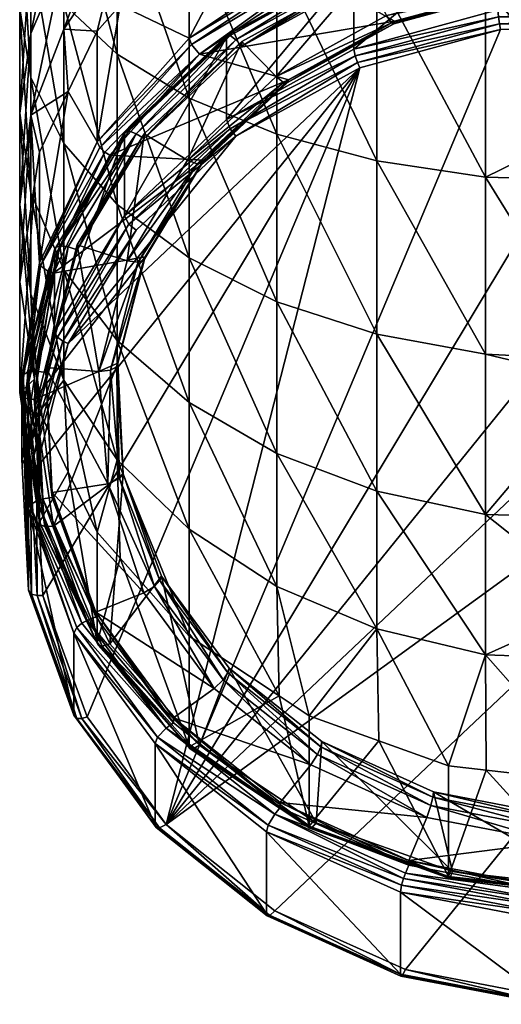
# Model space of a CAD drawing. Extents: x -0.025 to 0.025, y -0.143 to 0.025.
# Tile 1 of 256: x -0.012 to -0.002, y -0.143 to -0.123. Entities that reach past the tile are written whole.
import ezdxf

# ---------------------------------------------------------------- set-up
doc = ezdxf.new("R2010")
doc.units = 0
doc.layers.add('mesh', color=7, linetype='CONTINUOUS')

msp = doc.modelspace()

# ---------------------------------------------------------------- meshes
at = {"layer": 'mesh'}
mesh = msp.add_polyface(dxfattribs=at)
corners = [(-0.008485, -0.119946, 0.122839), (-0.009917, -0.122544, 0.122302), (-0.008485, -0.120928, 0.121369), (-0.009978, -0.121389, 0.123946), (-0.010392, -0.12308, 0.122612), (-0.011087, -0.123035, 0.125209), (-0.010992, -0.124334, 0.123335), (-0.011769, -0.12482, 0.126579), (-0.009978, -0.123558, 0.139438), (-0.009978, -0.120194, 0.141096), (-0.008485, -0.124467, 0.141013), (-0.011087, -0.1194, 0.139179), (-0.011087, -0.12252, 0.137641), (-0.011769, -0.121395, 0.135692), (-0.011769, -0.118539, 0.1371), (-0.011087, -0.119821, 0.128422), (-0.011769, -0.123125, 0.128513), (-0.011087, -0.121533, 0.126921), (-0.011769, -0.121191, 0.130208), (-0.012, -0.12478, 0.130168), (-0.012, -0.122617, 0.132065), (-0.011769, -0.124042, 0.133922), (-0.011769, -0.126436, 0.131823), (-0.009978, -0.120066, 0.125454), (-0.008485, -0.12089, 0.142776), (-0.011769, -0.119054, 0.131637), (-0.012, -0.120224, 0.133664), (-0.011087, -0.125412, 0.135708), (-0.009978, -0.126675, 0.137354), (-0.007713, -0.123209, 0.116004), (-0.007697, -0.123166, 0.116118), (-0.009809, -0.125162, 0.11727), (-0.007639, -0.123168, 0.116253), (-0.009735, -0.125149, 0.117396), (-0.010392, -0.125374, 0.118639), (-0.00844, -0.123353, 0.117259), (-0.008485, -0.123222, 0.117396), (-0.010337, -0.125494, 0.118495), (-0.008273, -0.123556, 0.117243)]
mesh.append_faces([[corners[k] for k in face] for face in [(0, 1, 2, 2), (3, 1, 0, 0), (3, 4, 1, 1), (5, 4, 3, 3), (5, 6, 4, 4), (7, 6, 5, 5), (8, 9, 10, 10), (8, 11, 9, 9), (12, 11, 8, 8), (13, 14, 12, 12), (15, 16, 17, 17), (18, 16, 15, 15), (18, 19, 16, 16), (20, 19, 18, 18), (21, 22, 20, 20), (23, 5, 3, 3), (17, 5, 23, 23), (17, 7, 5, 5), (16, 7, 17, 17), (9, 24, 10, 10), (25, 20, 18, 18), (26, 21, 20, 20), (13, 21, 26, 26), (13, 27, 21, 21), (12, 27, 13, 13), (8, 28, 12, 12), (29, 30, 31, 31), (30, 32, 33, 33), (34, 35, 36, 36), (37, 38, 35, 35), (1, 36, 2, 2), (1, 34, 36, 36), (4, 34, 1, 1), (6, 34, 4, 4)]])
mesh = msp.add_polyface(dxfattribs=at)
corners = [(-0.00486, -0.121894, 0.115822), (-0.007392, -0.123391, 0.116455), (-0.00486, -0.121994, 0.115648), (-0.007392, -0.123291, 0.116628), (-0.006667, -0.125213, 0.142305), (-0.008485, -0.12089, 0.142776), (-0.006667, -0.121461, 0.144155), (-0.008485, -0.124467, 0.141013), (-0.004592, -0.125767, 0.143265), (-0.004592, -0.121886, 0.145179), (-0.004226, -0.122871, 0.116848), (-0.00645, -0.124144, 0.117396), (-0.004241, -0.122925, 0.116693), (-0.006527, -0.124142, 0.117217), (-0.004291, -0.122908, 0.116505), (-0.006685, -0.124021, 0.117049), (-0.004395, -0.122757, 0.11632), (-0.004945, -0.121837, 0.115558), (-0.007521, -0.123258, 0.116378), (-0.005071, -0.121752, 0.115162), (-0.007697, -0.123166, 0.116118), (-0.007713, -0.123209, 0.116004), (-0.005061, -0.121711, 0.115278), (-0.002084, -0.120936, 0.114691), (-0.007639, -0.123168, 0.116253), (-0.005023, -0.121724, 0.115419), (-0.002079, -0.120897, 0.114808), (-0.007713, -0.124909, 0.113059), (-0.005071, -0.123452, 0.112217), (-0.00585, -0.121945, 0.116313), (-0.008273, -0.123556, 0.117243), (-0.006, -0.12157, 0.116443), (-0.005968, -0.12171, 0.116311), (-0.003089, -0.120677, 0.115714), (-0.008485, -0.123222, 0.117396), (-0.00844, -0.123353, 0.117259), (-0.00591, -0.121842, 0.116283), (-0.003059, -0.120819, 0.115692), (-0.003028, -0.120933, 0.115729), (-0.003106, -0.120532, 0.115843), (-0.004553, -0.118758, 0.120116), (-0.00662, -0.119689, 0.120653), (-0.008485, -0.120928, 0.121369)]
mesh.append_faces([[corners[k] for k in face] for face in [(0, 1, 2, 2), (3, 1, 0, 0), (4, 5, 6, 6), (4, 7, 5, 5), (8, 6, 9, 9), (10, 11, 12, 12), (12, 13, 14, 14), (14, 15, 16, 16), (15, 0, 16, 16), (15, 3, 0, 0), (1, 17, 2, 2), (1, 18, 17, 17), (19, 20, 21, 21), (19, 22, 20, 20), (23, 22, 19, 19), (22, 24, 20, 20), (22, 25, 24, 24), (26, 25, 22, 22), (25, 18, 24, 24), (25, 17, 18, 18), (27, 19, 21, 21), (28, 23, 19, 19), (10, 29, 30, 30), (31, 32, 33, 33), (34, 32, 31, 31), (34, 35, 32, 32), (32, 36, 37, 37), (35, 36, 32, 32), (35, 30, 36, 36), (36, 29, 38, 38), (30, 29, 36, 36), (39, 40, 31, 31), (41, 34, 31, 31), (42, 34, 41, 41)]])
mesh = msp.add_polyface(dxfattribs=at)
corners = [(-0.002341, -0.126109, 0.143857), (-0.004592, -0.125767, 0.143265), (-0.004592, -0.121886, 0.145179), (0, -0.124959, 0.144751), (0, -0.126167, 0.143968), (-0.002341, -0.122147, 0.14581), (0, -0.122178, 0.145884), (-0.002341, -0.129781, 0.141402), (-0.004592, -0.129366, 0.140861), (0, -0.129897, 0.141547), (0.000872, -0.122093, 0.116398), (-0.001742, -0.122243, 0.116299), (0.000875, -0.122144, 0.116242), (-0.001736, -0.122192, 0.116455), (-0.004241, -0.122925, 0.116693), (-0.004226, -0.122871, 0.116848), (-0.001763, -0.122218, 0.116106), (0.000885, -0.122118, 0.116048), (-0.004291, -0.122908, 0.116505), (-0.004395, -0.122757, 0.11632), (-0.001806, -0.12205, 0.115912), (-0.002084, -0.122636, 0.111746), (-0.002084, -0.120936, 0.114691), (-0.005071, -0.123452, 0.112217), (0.001046, -0.122518, 0.111678), (0.001046, -0.120818, 0.114623), (-0.002032, -0.123042, 0.111634), (-0.004996, -0.123729, 0.112061), (-0.004945, -0.123837, 0.112094), (-0.002053, -0.122926, 0.111597), (0.00102, -0.122926, 0.111568), (0.00103, -0.122809, 0.11153), (-0.005045, -0.123594, 0.112086), (-0.002073, -0.122782, 0.111618), (0.00104, -0.122664, 0.11155), (-0.008963, -0.139533, 0.121156), (0.004002, -0.123499, 0.111898), (-0.00585, -0.121945, 0.116313)]
mesh.append_faces([[corners[k] for k in face] for face in [(0, 1, 2, 2), (0, 3, 4, 4), (0, 5, 3, 3), (2, 5, 0, 0), (5, 6, 3, 3), (1, 7, 8, 8), (0, 7, 1, 1), (0, 9, 7, 7), (4, 9, 0, 0), (10, 11, 12, 12), (13, 11, 10, 10), (13, 14, 11, 11), (15, 14, 13, 13), (12, 16, 17, 17), (11, 16, 12, 12), (11, 18, 16, 16), (14, 18, 11, 11), (16, 19, 20, 20), (18, 19, 16, 16), (21, 22, 23, 23), (24, 25, 21, 21), (26, 27, 28, 28), (26, 29, 27, 27), (30, 29, 26, 26), (30, 31, 29, 29), (29, 32, 27, 27), (29, 33, 32, 32), (31, 33, 29, 29), (31, 34, 33, 33), (33, 21, 23, 23), (34, 21, 33, 33), (34, 24, 21, 21), (35, 36, 30, 30), (13, 37, 15, 15)]])
mesh = msp.add_polyface(dxfattribs=at)
corners = [(-0.007392, -0.123291, 0.116628), (-0.00942, -0.125308, 0.117562), (-0.007392, -0.123391, 0.116455), (-0.00942, -0.125208, 0.117735), (-0.006667, -0.128691, 0.139981), (-0.006667, -0.131836, 0.137223), (-0.008485, -0.127782, 0.138797), (-0.004592, -0.125767, 0.143265), (-0.006667, -0.125213, 0.142305), (-0.006667, -0.121461, 0.144155), (-0.008485, -0.124467, 0.141013), (-0.004592, -0.129366, 0.140861), (-0.006428, -0.124086, 0.117549), (-0.00645, -0.124144, 0.117396), (-0.004226, -0.122871, 0.116848), (-0.008219, -0.125817, 0.118362), (-0.008192, -0.125753, 0.118511), (-0.009429, -0.127829, 0.119524), (-0.006527, -0.124142, 0.117217), (-0.004241, -0.122925, 0.116693), (-0.008318, -0.125834, 0.118194), (-0.006685, -0.124021, 0.117049), (-0.004291, -0.122908, 0.116505), (-0.008519, -0.125754, 0.11805), (-0.007521, -0.123258, 0.116378), (-0.009584, -0.125208, 0.117504), (-0.007639, -0.123168, 0.116253), (-0.005071, -0.123452, 0.112217), (-0.005071, -0.121752, 0.115162), (-0.007713, -0.124909, 0.113059), (-0.004945, -0.123837, 0.112094), (-0.004996, -0.123729, 0.112061), (-0.007521, -0.125258, 0.112914), (-0.007639, -0.125104, 0.112898), (-0.005045, -0.123594, 0.112086), (-0.002073, -0.122782, 0.111618), (-0.010994, -0.129555, 0.115395), (-0.008963, -0.139533, 0.121156), (-0.002032, -0.123042, 0.111634), (-0.010132, -0.125654, 0.118454), (-0.008273, -0.123556, 0.117243)]
mesh.append_faces([[corners[k] for k in face] for face in [(0, 1, 2, 2), (3, 1, 0, 0), (4, 5, 6, 6), (7, 8, 9, 9), (10, 4, 6, 6), (8, 4, 10, 10), (8, 11, 4, 4), (7, 11, 8, 8), (12, 13, 14, 14), (12, 15, 13, 13), (16, 15, 12, 12), (16, 17, 15, 15), (13, 18, 19, 19), (13, 20, 18, 18), (15, 20, 13, 13), (18, 21, 22, 22), (18, 23, 21, 21), (20, 23, 18, 18), (23, 0, 21, 21), (23, 3, 0, 0), (1, 24, 2, 2), (1, 25, 24, 24), (26, 24, 25, 25), (27, 28, 29, 29), (30, 31, 32, 32), (31, 33, 32, 32), (31, 34, 33, 33), (34, 29, 33, 33), (34, 27, 29, 29), (35, 27, 34, 34), (32, 36, 30, 30), (37, 38, 30, 30), (12, 39, 16, 16), (14, 40, 12, 12)]])
mesh = msp.add_polyface(dxfattribs=at)
corners = [(0.002341, -0.126109, 0.143857), (0, -0.126167, 0.143968), (0, -0.124959, 0.144751), (0, -0.122178, 0.145884), (0.002341, -0.122147, 0.14581), (0, -0.130335, 0.141263), (0, -0.129897, 0.141547), (0.002341, -0.129781, 0.141402), (0.004592, -0.125767, 0.143265), (0.006667, -0.125213, 0.142305), (0.004592, -0.121886, 0.145179), (0.004592, -0.129366, 0.140861), (0.006667, -0.128691, 0.139981), (0.006667, -0.131836, 0.137223), (0.004592, -0.13262, 0.138007), (0.005736, -0.123626, 0.117283), (0.005755, -0.123683, 0.11713), (0.00766, -0.125154, 0.118165), (0.003432, -0.122635, 0.116525), (0.00342, -0.122582, 0.116681), (0.005824, -0.123675, 0.116947), (0.007686, -0.125215, 0.118015), (0.003473, -0.122615, 0.116335), (0.005965, -0.123542, 0.116773), (0.003557, -0.122457, 0.116146), (0.006596, -0.122762, 0.116323), (0.006883, -0.124357, 0.11274), (0.006883, -0.122657, 0.115685), (0.004104, -0.123105, 0.112017), (0.004002, -0.123499, 0.111898), (0.00103, -0.122809, 0.11153), (0.00102, -0.122926, 0.111568), (0.004043, -0.123388, 0.111864), (0.006711, -0.12472, 0.112603), (0.006817, -0.124558, 0.112583), (0.004083, -0.123248, 0.111887), (-0.008963, -0.139533, 0.121156), (0.008963, -0.126507, 0.113635), (0.00585, -0.121945, 0.116313)]
mesh.append_faces([[corners[k] for k in face] for face in [(0, 1, 2, 2), (3, 0, 2, 2), (3, 4, 0, 0), (5, 6, 7, 7), (1, 7, 6, 6), (8, 0, 4, 4), (9, 8, 10, 10), (0, 7, 1, 1), (0, 11, 7, 7), (8, 11, 0, 0), (8, 12, 11, 11), (9, 12, 8, 8), (13, 11, 12, 12), (14, 7, 11, 11), (15, 16, 17, 17), (15, 18, 16, 16), (19, 18, 15, 15), (16, 20, 21, 21), (16, 22, 20, 20), (18, 22, 16, 16), (20, 22, 23, 23), (22, 24, 23, 23), (24, 25, 23, 23), (26, 27, 28, 28), (29, 30, 31, 31), (29, 32, 30, 30), (33, 32, 29, 29), (33, 34, 32, 32), (34, 35, 32, 32), (34, 28, 35, 35), (34, 26, 28, 28), (36, 33, 29, 29), (36, 37, 33, 33), (17, 38, 15, 15)]])
mesh = msp.add_polyface(dxfattribs=at)
corners = [(-0.00942, -0.125208, 0.117735), (-0.010806, -0.127614, 0.118893), (-0.00942, -0.125308, 0.117562), (-0.011769, -0.12482, 0.126579), (-0.011591, -0.125587, 0.124059), (-0.010992, -0.124334, 0.123335), (-0.011693, -0.126258, 0.124446), (-0.012, -0.126678, 0.128004), (-0.012, -0.128277, 0.125612), (-0.012, -0.122617, 0.132065), (-0.011769, -0.126436, 0.131823), (-0.012, -0.12478, 0.130168), (-0.011769, -0.124042, 0.133922), (-0.011087, -0.128028, 0.133415), (-0.011087, -0.125412, 0.135708), (-0.011769, -0.123125, 0.128513), (-0.011769, -0.128535, 0.12943), (-0.011087, -0.12252, 0.137641), (-0.009978, -0.126675, 0.137354), (-0.009978, -0.123558, 0.139438), (-0.008485, -0.127782, 0.138797), (-0.008485, -0.124467, 0.141013), (-0.008219, -0.125817, 0.118362), (-0.009542, -0.12787, 0.11937), (-0.008318, -0.125834, 0.118194), (-0.009773, -0.12784, 0.119254), (-0.008519, -0.125754, 0.11805), (-0.009584, -0.125208, 0.117504), (-0.007713, -0.123209, 0.116004), (-0.009809, -0.125162, 0.11727), (-0.00983, -0.125209, 0.117158), (-0.007697, -0.123166, 0.116118), (-0.009735, -0.125149, 0.117396), (-0.007639, -0.123168, 0.116253), (-0.00983, -0.126909, 0.114214), (-0.007713, -0.124909, 0.113059), (-0.007521, -0.125258, 0.112914), (-0.007639, -0.125104, 0.112898), (-0.009735, -0.127085, 0.114042), (-0.006428, -0.124086, 0.117549), (-0.008273, -0.123556, 0.117243), (-0.010132, -0.125654, 0.118454), (-0.010392, -0.125374, 0.118639), (-0.010337, -0.125494, 0.118495), (-0.00844, -0.123353, 0.117259), (-0.011566, -0.127947, 0.119985), (-0.010237, -0.125589, 0.118446), (-0.011418, -0.128058, 0.119872), (-0.011591, -0.127881, 0.120086)]
mesh.append_faces([[corners[k] for k in face] for face in [(0, 1, 2, 2), (3, 4, 5, 5), (3, 6, 4, 4), (7, 8, 3, 3), (9, 10, 11, 11), (12, 13, 10, 10), (14, 13, 12, 12), (15, 7, 3, 3), (11, 7, 15, 15), (10, 16, 11, 11), (17, 18, 14, 14), (19, 20, 18, 18), (21, 20, 19, 19), (22, 23, 24, 24), (24, 25, 26, 26), (25, 0, 26, 26), (1, 27, 2, 2), (28, 29, 30, 30), (31, 32, 29, 29), (33, 27, 32, 32), (34, 28, 30, 30), (35, 28, 34, 34), (36, 37, 38, 38), (37, 35, 34, 34), (39, 40, 41, 41), (42, 43, 44, 44), (45, 43, 42, 42), (43, 46, 40, 40), (45, 46, 43, 43), (46, 41, 40, 40), (47, 41, 46, 46), (5, 48, 42, 42), (4, 48, 5, 5), (6, 48, 4, 4)]])
mesh = msp.add_polyface(dxfattribs=at)
corners = [(-0.008485, -0.13341, 0.13317), (-0.00662, -0.136865, 0.13057), (-0.008485, -0.135625, 0.129854), (-0.006667, -0.134594, 0.134078), (-0.006, -0.137277, 0.130808), (-0.004592, -0.135473, 0.134753), (-0.003106, -0.138315, 0.131407), (-0.002341, -0.136015, 0.135169), (-0.004553, -0.137796, 0.131108), (0, -0.130335, 0.141263), (0, -0.133166, 0.138549), (-0.002341, -0.133103, 0.13849), (-0.008485, -0.127782, 0.138797), (-0.006667, -0.131836, 0.137223), (-0.008485, -0.13078, 0.136168), (-0.006667, -0.128691, 0.139981), (-0.004592, -0.13262, 0.138007), (-0.004592, -0.129366, 0.140861), (-0.002341, -0.129781, 0.141402), (0, -0.129897, 0.141547), (0, -0.134961, 0.136828), (0, -0.136094, 0.135235), (-0.009063, -0.13438, 0.123492), (-0.007686, -0.136387, 0.124464), (-0.009094, -0.134473, 0.12336), (-0.00766, -0.136287, 0.124593), (-0.007779, -0.136531, 0.124369), (-0.009203, -0.134594, 0.123252), (-0.007967, -0.13671, 0.124375), (-0.009426, -0.134727, 0.12323), (-0.008963, -0.139533, 0.121156), (-0.004945, -0.123837, 0.112094), (-0.010604, -0.137302, 0.119868), (0.00102, -0.122926, 0.111568), (-0.002032, -0.123042, 0.111634), (-0.008273, -0.137885, 0.125516), (-0.010132, -0.135786, 0.124304), (-0.008485, -0.137919, 0.125882), (-0.009917, -0.13401, 0.128922)]
mesh.append_faces([[corners[k] for k in face] for face in [(0, 1, 2, 2), (3, 1, 0, 0), (3, 4, 1, 1), (5, 4, 3, 3), (6, 5, 7, 7), (8, 4, 5, 5), (9, 10, 11, 11), (12, 13, 14, 14), (15, 16, 13, 13), (17, 16, 15, 15), (17, 11, 16, 16), (18, 11, 17, 17), (18, 9, 11, 11), (19, 9, 18, 18), (20, 21, 7, 7), (14, 3, 0, 0), (13, 3, 14, 14), (13, 5, 3, 3), (16, 5, 13, 13), (16, 7, 5, 5), (11, 7, 16, 16), (11, 20, 7, 7), (10, 20, 11, 11), (22, 23, 24, 24), (25, 23, 22, 22), (24, 26, 27, 27), (23, 26, 24, 24), (27, 28, 29, 29), (26, 28, 27, 27), (30, 31, 32, 32), (33, 34, 30, 30), (22, 35, 25, 25), (22, 36, 35, 35), (2, 37, 38, 38)]])
mesh = msp.add_polyface(dxfattribs=at)
corners = [(-0.011456, -0.130052, 0.120532), (-0.011456, -0.130152, 0.120358), (-0.010806, -0.127514, 0.119066), (-0.012, -0.126678, 0.128004), (-0.011693, -0.130295, 0.126777), (-0.012, -0.128277, 0.125612), (-0.011087, -0.130321, 0.1308), (-0.011591, -0.130966, 0.127165), (-0.011769, -0.128535, 0.12943), (-0.009978, -0.126675, 0.137354), (-0.008485, -0.13078, 0.136168), (-0.009978, -0.129495, 0.134882), (-0.011769, -0.126436, 0.131823), (-0.009978, -0.131967, 0.132063), (-0.011087, -0.128028, 0.133415), (-0.009397, -0.127758, 0.119669), (-0.009996, -0.130044, 0.120802), (-0.009429, -0.127829, 0.119524), (-0.009962, -0.129965, 0.120943), (-0.010115, -0.130112, 0.120663), (-0.009542, -0.12787, 0.11937), (-0.01036, -0.130135, 0.12058), (-0.009773, -0.12784, 0.119254), (-0.011655, -0.130137, 0.12035), (-0.010994, -0.127555, 0.118859), (-0.011276, -0.127616, 0.118548), (-0.011929, -0.130206, 0.120183), (-0.011954, -0.130265, 0.120077), (-0.011252, -0.127563, 0.118657), (-0.011839, -0.130155, 0.120287), (-0.011168, -0.127532, 0.118772), (-0.009584, -0.127208, 0.11404), (-0.011108, -0.129506, 0.115396), (-0.010994, -0.129555, 0.115395), (-0.009735, -0.127085, 0.114042), (-0.011217, -0.129427, 0.115454), (-0.00983, -0.126909, 0.114214), (-0.011276, -0.129316, 0.115603), (-0.004945, -0.123837, 0.112094), (-0.011655, -0.132137, 0.116886), (-0.011301, -0.128098, 0.119865), (-0.0117, -0.13072, 0.121379), (-0.012, -0.13057, 0.121639), (-0.011566, -0.127947, 0.119985), (-0.011591, -0.127881, 0.120086), (-0.011975, -0.130631, 0.121534), (-0.011884, -0.130689, 0.121434), (-0.011418, -0.128058, 0.119872)]
mesh.append_faces([[corners[k] for k in face] for face in [(0, 1, 2, 2), (3, 4, 5, 5), (6, 7, 8, 8), (9, 10, 11, 11), (12, 6, 8, 8), (11, 13, 14, 14), (15, 16, 17, 17), (18, 16, 15, 15), (17, 19, 20, 20), (16, 19, 17, 17), (20, 21, 22, 22), (19, 21, 20, 20), (21, 2, 22, 22), (21, 0, 2, 2), (1, 23, 24, 24), (25, 26, 27, 27), (25, 28, 26, 26), (28, 29, 26, 26), (28, 30, 29, 29), (30, 23, 29, 29), (30, 24, 23, 23), (31, 32, 33, 33), (31, 34, 32, 32), (34, 35, 32, 32), (36, 37, 35, 35), (38, 33, 39, 39), (15, 40, 41, 41), (42, 43, 44, 44), (42, 45, 43, 43), (45, 46, 43, 43), (46, 47, 43, 43), (46, 40, 47, 47), (46, 41, 40, 40), (4, 42, 5, 5)]])
mesh = msp.add_polyface(dxfattribs=at)
corners = [(-0.010423, -0.135129, 0.123463), (-0.00881, -0.137422, 0.124556), (-0.010423, -0.135229, 0.12329), (-0.00881, -0.137322, 0.124729), (-0.009978, -0.131967, 0.132063), (-0.009917, -0.13401, 0.128922), (-0.010392, -0.133473, 0.128612), (-0.008485, -0.135625, 0.129854), (-0.008485, -0.13341, 0.13317), (-0.009978, -0.129495, 0.134882), (-0.008485, -0.13078, 0.136168), (-0.009063, -0.13438, 0.123492), (-0.009094, -0.134473, 0.12336), (-0.009854, -0.132258, 0.12219), (-0.009962, -0.129965, 0.120943), (-0.009996, -0.130044, 0.120802), (-0.009931, -0.13236, 0.122042), (-0.009203, -0.134594, 0.123252), (-0.010115, -0.130112, 0.120663), (-0.010176, -0.132471, 0.121935), (-0.009426, -0.134727, 0.12323), (-0.01036, -0.130135, 0.12058), (-0.011325, -0.13265, 0.122031), (-0.007967, -0.13671, 0.124375), (-0.010604, -0.135302, 0.123332), (-0.008963, -0.137533, 0.12462), (-0.010818, -0.135447, 0.123282), (-0.010713, -0.135359, 0.123335), (-0.004945, -0.123837, 0.112094), (-0.011522, -0.13478, 0.118411), (-0.010604, -0.137302, 0.119868), (-0.011655, -0.132137, 0.116886), (-0.010132, -0.135786, 0.124304), (-0.011301, -0.133343, 0.122893), (-0.009397, -0.127758, 0.119669), (-0.0117, -0.13072, 0.121379), (-0.008485, -0.137919, 0.125882), (-0.01037, -0.135816, 0.124528), (-0.010392, -0.135766, 0.124639), (-0.008467, -0.137964, 0.125768), (-0.010292, -0.135835, 0.124405), (-0.008273, -0.137885, 0.125516)]
mesh.append_faces([[corners[k] for k in face] for face in [(0, 1, 2, 2), (3, 1, 0, 0), (4, 5, 6, 6), (4, 7, 5, 5), (8, 7, 4, 4), (9, 8, 4, 4), (10, 8, 9, 9), (11, 12, 13, 13), (14, 13, 15, 15), (13, 16, 15, 15), (13, 12, 16, 16), (12, 17, 16, 16), (15, 16, 18, 18), (16, 19, 18, 18), (16, 17, 19, 19), (17, 20, 19, 19), (18, 19, 21, 21), (20, 22, 19, 19), (23, 0, 20, 20), (23, 3, 0, 0), (1, 24, 2, 2), (1, 25, 24, 24), (26, 27, 25, 25), (27, 24, 25, 25), (28, 29, 30, 30), (28, 31, 29, 29), (13, 32, 11, 11), (14, 33, 13, 13), (34, 35, 14, 14), (36, 37, 38, 38), (39, 40, 37, 37), (41, 32, 40, 40), (5, 38, 6, 6), (5, 36, 38, 38)]])
mesh = msp.add_polyface(dxfattribs=at)
corners = [(-0.010806, -0.127514, 0.119066), (-0.010806, -0.127614, 0.118893), (-0.00942, -0.125208, 0.117735), (-0.011456, -0.130152, 0.120358), (-0.011769, -0.12482, 0.126579), (-0.012, -0.128277, 0.125612), (-0.011693, -0.126258, 0.124446), (-0.011769, -0.128535, 0.12943), (-0.011693, -0.130295, 0.126777), (-0.012, -0.126678, 0.128004), (-0.011087, -0.125412, 0.135708), (-0.009978, -0.129495, 0.134882), (-0.011087, -0.128028, 0.133415), (-0.009978, -0.126675, 0.137354), (-0.008485, -0.127782, 0.138797), (-0.008485, -0.13078, 0.136168), (-0.012, -0.12478, 0.130168), (-0.011087, -0.130321, 0.1308), (-0.011769, -0.126436, 0.131823), (-0.009397, -0.127758, 0.119669), (-0.009429, -0.127829, 0.119524), (-0.008192, -0.125753, 0.118511), (-0.009542, -0.12787, 0.11937), (-0.008219, -0.125817, 0.118362), (-0.009773, -0.12784, 0.119254), (-0.008318, -0.125834, 0.118194), (-0.010994, -0.127555, 0.118859), (-0.009584, -0.125208, 0.117504), (-0.00983, -0.125209, 0.117158), (-0.011252, -0.127563, 0.118657), (-0.011276, -0.127616, 0.118548), (-0.009809, -0.125162, 0.11727), (-0.011168, -0.127532, 0.118772), (-0.009735, -0.125149, 0.117396), (-0.011276, -0.129316, 0.115603), (-0.00983, -0.126909, 0.114214), (-0.007521, -0.125258, 0.112914), (-0.009735, -0.127085, 0.114042), (-0.009584, -0.127208, 0.11404), (-0.011217, -0.129427, 0.115454), (-0.007639, -0.125104, 0.112898), (-0.010994, -0.129555, 0.115395), (-0.011301, -0.128098, 0.119865), (-0.010132, -0.125654, 0.118454), (-0.011591, -0.127881, 0.120086), (-0.011566, -0.127947, 0.119985), (-0.010392, -0.125374, 0.118639), (-0.011418, -0.128058, 0.119872), (-0.010237, -0.125589, 0.118446), (-0.012, -0.13057, 0.121639)]
mesh.append_faces([[corners[k] for k in face] for face in [(0, 1, 2, 2), (0, 3, 1, 1), (4, 5, 6, 6), (7, 8, 9, 9), (10, 11, 12, 12), (13, 11, 10, 10), (14, 15, 13, 13), (16, 7, 9, 9), (12, 17, 18, 18), (19, 20, 21, 21), (20, 22, 23, 23), (22, 24, 25, 25), (24, 0, 2, 2), (1, 26, 27, 27), (3, 26, 1, 1), (28, 29, 30, 30), (28, 31, 29, 29), (31, 32, 29, 29), (31, 33, 32, 32), (33, 27, 32, 32), (27, 26, 32, 32), (34, 28, 30, 30), (35, 28, 34, 34), (36, 37, 38, 38), (37, 35, 39, 39), (40, 35, 37, 37), (36, 38, 41, 41), (21, 42, 19, 19), (21, 43, 42, 42), (44, 45, 46, 46), (45, 47, 48, 48), (47, 42, 43, 43), (6, 49, 44, 44), (5, 49, 6, 6)]])
mesh = msp.add_polyface(dxfattribs=at)
corners = [(-0.003106, -0.138315, 0.131407), (-0.002341, -0.136015, 0.135169), (-0.002331, -0.138403, 0.131458), (-0.004553, -0.137796, 0.131108), (-0.004592, -0.135473, 0.134753), (0, -0.138669, 0.131612), (0, -0.136094, 0.135235), (-0.005736, -0.137814, 0.125475), (-0.003432, -0.138967, 0.125954), (-0.005755, -0.137919, 0.125349), (-0.00342, -0.138858, 0.126078), (-0.000875, -0.139458, 0.126237), (-0.000872, -0.139348, 0.12636), (0.001742, -0.139359, 0.12618), (-0.003473, -0.139141, 0.125877), (-0.000885, -0.139638, 0.126164), (0.001763, -0.139538, 0.126106), (-0.003557, -0.139384, 0.125919), (-0.005824, -0.138081, 0.125265), (-0.000906, -0.139893, 0.126213), (0.001806, -0.13979, 0.126154), (-0.003933, -0.140279, 0.126436), (-0.006596, -0.139078, 0.125743), (-0.001002, -0.140842, 0.126761), (-0.006711, -0.14132, 0.122188), (0.008963, -0.126507, 0.113635), (-0.008963, -0.139533, 0.121156), (0, -0.140853, 0.127229), (-0.003028, -0.140508, 0.12703), (-0.00585, -0.139495, 0.126445), (-0.003106, -0.140608, 0.127435), (-0.003099, -0.140648, 0.127317), (-0.005987, -0.139612, 0.126719), (-0.003076, -0.14063, 0.127174), (-0.005942, -0.139602, 0.12658), (-0.006, -0.13957, 0.126835), (0, -0.140963, 0.127639)]
mesh.append_faces([[corners[k] for k in face] for face in [(0, 1, 2, 2), (3, 4, 0, 0), (1, 5, 2, 2), (1, 6, 5, 5), (7, 8, 9, 9), (10, 8, 7, 7), (10, 11, 8, 8), (12, 11, 10, 10), (12, 13, 11, 11), (8, 14, 9, 9), (8, 15, 14, 14), (11, 15, 8, 8), (11, 16, 15, 15), (14, 17, 18, 18), (14, 19, 17, 17), (15, 19, 14, 14), (15, 20, 19, 19), (17, 21, 22, 22), (19, 21, 17, 17), (20, 23, 19, 19), (24, 25, 26, 26), (10, 27, 12, 12), (10, 28, 27, 27), (7, 28, 10, 10), (7, 29, 28, 28), (30, 31, 32, 32), (31, 33, 34, 34), (33, 29, 34, 34), (33, 28, 29, 29), (3, 30, 35, 35), (0, 30, 3, 3), (2, 30, 0, 0), (2, 36, 30, 30), (5, 36, 2, 2)]])
mesh = msp.add_polyface(dxfattribs=at)
corners = [(0.002341, -0.136015, 0.135169), (0, -0.136094, 0.135235), (0, -0.134961, 0.136828), (0.002331, -0.138403, 0.131458), (0.004592, -0.135473, 0.134753), (0.003106, -0.138315, 0.131407), (0.006, -0.137277, 0.130808), (0.004553, -0.137796, 0.131108), (0.006667, -0.134594, 0.134078), (0.00662, -0.136865, 0.13057), (0.008485, -0.135625, 0.129854), (0.008485, -0.13341, 0.13317), (0.006667, -0.131836, 0.137223), (0.008485, -0.13078, 0.136168), (0.004592, -0.13262, 0.138007), (0.002341, -0.133103, 0.13849), (0, -0.133166, 0.138549), (0.006667, -0.128691, 0.139981), (0.004592, -0.129366, 0.140861), (0.002341, -0.129781, 0.141402), (0, -0.130335, 0.141263), (0.006428, -0.137354, 0.125209), (0.008219, -0.135785, 0.124117), (0.00645, -0.137458, 0.125083), (0.008192, -0.135688, 0.124247), (0.009429, -0.133773, 0.122955), (0.008318, -0.135922, 0.124018), (0.009542, -0.133886, 0.122842), (0.008519, -0.136086, 0.124015), (0.006527, -0.137614, 0.124995), (0.009773, -0.134001, 0.122811), (0.004945, -0.142203, 0.122697), (0.007521, -0.140782, 0.121877), (0.008963, -0.126507, 0.113635), (-0.004002, -0.142542, 0.122893), (-0.00102, -0.143114, 0.123223), (-0.006711, -0.14132, 0.122188), (0.010132, -0.135786, 0.124304), (0.008273, -0.137885, 0.125516), (0.008485, -0.137919, 0.125882)]
mesh.append_faces([[corners[k] for k in face] for face in [(0, 1, 2, 2), (0, 3, 1, 1), (4, 5, 0, 0), (4, 6, 7, 7), (8, 6, 4, 4), (8, 9, 6, 6), (8, 10, 9, 9), (11, 10, 8, 8), (11, 12, 13, 13), (8, 12, 11, 11), (8, 14, 12, 12), (4, 14, 8, 8), (4, 15, 14, 14), (0, 15, 4, 4), (0, 16, 15, 15), (2, 16, 0, 0), (12, 17, 13, 13), (14, 18, 12, 12), (15, 19, 14, 14), (15, 20, 19, 19), (16, 20, 15, 15), (21, 22, 23, 23), (24, 22, 21, 21), (24, 25, 22, 22), (22, 26, 23, 23), (22, 27, 26, 26), (26, 28, 29, 29), (26, 30, 28, 28), (31, 32, 33, 33), (34, 35, 33, 33), (36, 34, 33, 33), (21, 37, 24, 24), (21, 38, 37, 37), (10, 39, 9, 9)]])
mesh = msp.add_polyface(dxfattribs=at)
corners = [(-0.011456, -0.130052, 0.120532), (-0.011325, -0.13275, 0.121858), (-0.011456, -0.130152, 0.120358), (-0.011325, -0.13265, 0.122031), (-0.011769, -0.128535, 0.12943), (-0.011591, -0.130966, 0.127165), (-0.011693, -0.130295, 0.126777), (-0.011087, -0.130321, 0.1308), (-0.010992, -0.13222, 0.127888), (-0.010392, -0.133473, 0.128612), (-0.009978, -0.131967, 0.132063), (-0.011087, -0.128028, 0.133415), (-0.010176, -0.132471, 0.121935), (-0.01036, -0.130135, 0.12058), (-0.011655, -0.130137, 0.12035), (-0.011522, -0.13278, 0.121875), (-0.011954, -0.130265, 0.120077), (-0.011929, -0.130206, 0.120183), (-0.011793, -0.132911, 0.121744), (-0.011839, -0.130155, 0.120287), (-0.011641, -0.132811, 0.121864), (-0.011954, -0.131965, 0.117132), (-0.011276, -0.127616, 0.118548), (-0.011276, -0.129316, 0.115603), (-0.010994, -0.129555, 0.115395), (-0.011776, -0.132115, 0.116902), (-0.011655, -0.132137, 0.116886), (-0.011108, -0.129506, 0.115396), (-0.011891, -0.132062, 0.116975), (-0.011217, -0.129427, 0.115454), (-0.009962, -0.129965, 0.120943), (-0.0117, -0.13072, 0.121379), (-0.011301, -0.133343, 0.122893), (-0.011591, -0.13326, 0.123192), (-0.011975, -0.130631, 0.121534), (-0.012, -0.13057, 0.121639), (-0.011566, -0.133315, 0.123084), (-0.011884, -0.130689, 0.121434), (-0.011479, -0.133352, 0.122972)]
mesh.append_faces([[corners[k] for k in face] for face in [(0, 1, 2, 2), (3, 1, 0, 0), (4, 5, 6, 6), (7, 8, 5, 5), (7, 9, 8, 8), (10, 9, 7, 7), (11, 10, 7, 7), (12, 0, 13, 13), (12, 3, 0, 0), (1, 14, 2, 2), (1, 15, 14, 14), (16, 17, 18, 18), (17, 19, 18, 18), (19, 20, 18, 18), (19, 15, 20, 20), (19, 14, 15, 15), (21, 22, 16, 16), (23, 22, 21, 21), (24, 25, 26, 26), (24, 27, 25, 25), (27, 28, 25, 25), (27, 29, 28, 28), (29, 21, 28, 28), (29, 23, 21, 21), (30, 31, 32, 32), (33, 34, 35, 35), (33, 36, 34, 34), (36, 37, 34, 34), (36, 38, 37, 37), (38, 31, 37, 37), (38, 32, 31, 31), (6, 33, 35, 35), (5, 33, 6, 6), (8, 33, 5, 5)]])
mesh = msp.add_polyface(dxfattribs=at)
corners = [(-0.011325, -0.13265, 0.122031), (-0.010423, -0.135229, 0.12329), (-0.011325, -0.13275, 0.121858), (-0.010423, -0.135129, 0.123463), (-0.009426, -0.134727, 0.12323), (-0.011522, -0.13278, 0.121875), (-0.010604, -0.135302, 0.123332), (-0.011818, -0.132975, 0.121642), (-0.011793, -0.132911, 0.121744), (-0.010876, -0.135562, 0.123135), (-0.011954, -0.130265, 0.120077), (-0.010818, -0.135447, 0.123282), (-0.010713, -0.135359, 0.123335), (-0.011641, -0.132811, 0.121864), (-0.011954, -0.131965, 0.117132), (-0.011818, -0.134675, 0.118697), (-0.010876, -0.137262, 0.120191), (-0.011522, -0.13478, 0.118411), (-0.011641, -0.134785, 0.118444), (-0.010713, -0.137334, 0.119915), (-0.011655, -0.132137, 0.116886), (-0.011776, -0.132115, 0.116902), (-0.011755, -0.134758, 0.118532), (-0.010818, -0.137331, 0.120018), (-0.011891, -0.132062, 0.116975), (-0.009854, -0.132258, 0.12219), (-0.011301, -0.133343, 0.122893), (-0.010132, -0.135786, 0.124304), (-0.010392, -0.135766, 0.124639), (-0.011566, -0.133315, 0.123084), (-0.011591, -0.13326, 0.123192), (-0.01037, -0.135816, 0.124528), (-0.011479, -0.133352, 0.122972), (-0.010292, -0.135835, 0.124405), (-0.010992, -0.13222, 0.127888), (-0.010392, -0.133473, 0.128612)]
mesh.append_faces([[corners[k] for k in face] for face in [(0, 1, 2, 2), (3, 1, 0, 0), (4, 3, 0, 0), (1, 5, 2, 2), (1, 6, 5, 5), (7, 8, 9, 9), (10, 8, 7, 7), (8, 11, 9, 9), (8, 12, 11, 11), (8, 13, 12, 12), (13, 6, 12, 12), (13, 5, 6, 6), (14, 10, 15, 15), (16, 7, 9, 9), (15, 7, 16, 16), (15, 10, 7, 7), (17, 18, 19, 19), (20, 18, 17, 17), (20, 21, 18, 18), (18, 22, 23, 23), (21, 22, 18, 18), (21, 24, 22, 22), (22, 15, 16, 16), (24, 15, 22, 22), (24, 14, 15, 15), (25, 26, 27, 27), (28, 29, 30, 30), (28, 31, 29, 29), (31, 32, 29, 29), (31, 33, 32, 32), (33, 26, 32, 32), (33, 27, 26, 26), (34, 28, 30, 30), (35, 28, 34, 34)]])
mesh = msp.add_polyface(dxfattribs=at)
corners = [(-0.00881, -0.137322, 0.124729), (-0.006596, -0.139178, 0.12557), (-0.00881, -0.137422, 0.124556), (-0.006596, -0.139078, 0.125743), (-0.005965, -0.138298, 0.125292), (-0.007967, -0.13671, 0.124375), (-0.008963, -0.137533, 0.12462), (-0.006711, -0.13932, 0.125652), (-0.009193, -0.13785, 0.124457), (-0.009144, -0.137723, 0.124596), (-0.006847, -0.139546, 0.125648), (-0.010876, -0.135562, 0.123135), (-0.010818, -0.135447, 0.123282), (-0.006883, -0.141383, 0.12257), (-0.006883, -0.139683, 0.125515), (-0.009193, -0.13955, 0.121512), (-0.010876, -0.137262, 0.120191), (-0.010604, -0.137302, 0.119868), (-0.010713, -0.137334, 0.119915), (-0.008963, -0.139533, 0.121156), (-0.011522, -0.13478, 0.118411), (-0.009104, -0.139604, 0.12127), (-0.006817, -0.141419, 0.122318), (-0.010818, -0.137331, 0.120018), (-0.011641, -0.134785, 0.118444), (-0.009173, -0.139597, 0.121399), (-0.006868, -0.141426, 0.122455), (-0.011755, -0.134758, 0.118532), (-0.008485, -0.137919, 0.125882), (-0.008467, -0.137964, 0.125768), (-0.01037, -0.135816, 0.124528), (-0.006, -0.13957, 0.126835), (-0.008404, -0.137966, 0.125636), (-0.010292, -0.135835, 0.124405), (-0.005987, -0.139612, 0.126719), (-0.008273, -0.137885, 0.125516), (-0.005942, -0.139602, 0.12658), (-0.00662, -0.136865, 0.13057), (-0.008485, -0.135625, 0.129854)]
mesh.append_faces([[corners[k] for k in face] for face in [(0, 1, 2, 2), (3, 1, 0, 0), (4, 0, 5, 5), (4, 3, 0, 0), (1, 6, 2, 2), (1, 7, 6, 6), (8, 9, 10, 10), (11, 9, 8, 8), (11, 12, 9, 9), (9, 6, 7, 7), (12, 6, 9, 9), (13, 8, 14, 14), (15, 8, 13, 13), (15, 11, 8, 8), (16, 11, 15, 15), (17, 18, 19, 19), (20, 18, 17, 17), (19, 21, 22, 22), (18, 21, 19, 19), (18, 23, 21, 21), (24, 23, 18, 18), (21, 25, 26, 26), (23, 25, 21, 21), (25, 15, 13, 13), (23, 15, 25, 25), (23, 16, 15, 15), (27, 16, 23, 23), (28, 29, 30, 30), (31, 29, 28, 28), (29, 32, 33, 33), (34, 32, 29, 29), (32, 35, 33, 33), (36, 35, 32, 32), (37, 28, 38, 38)]])
mesh = msp.add_polyface(dxfattribs=at)
corners = [(-0.006596, -0.139078, 0.125743), (-0.003933, -0.140379, 0.126263), (-0.006596, -0.139178, 0.12557), (-0.003933, -0.140279, 0.126436), (-0.00766, -0.136287, 0.124593), (-0.005755, -0.137919, 0.125349), (-0.007686, -0.136387, 0.124464), (-0.005736, -0.137814, 0.125475), (-0.005824, -0.138081, 0.125265), (-0.007779, -0.136531, 0.124369), (-0.003473, -0.139141, 0.125877), (-0.005965, -0.138298, 0.125292), (-0.007967, -0.13671, 0.124375), (-0.003557, -0.139384, 0.125919), (-0.006711, -0.13932, 0.125652), (-0.004002, -0.140542, 0.126357), (-0.006883, -0.139683, 0.125515), (-0.006847, -0.139546, 0.125648), (-0.004083, -0.140792, 0.126368), (-0.009193, -0.13785, 0.124457), (-0.004043, -0.140653, 0.126392), (-0.009144, -0.137723, 0.124596), (-0.006883, -0.141383, 0.12257), (-0.004104, -0.142636, 0.123293), (-0.006711, -0.14132, 0.122188), (-0.006817, -0.141419, 0.122318), (-0.004065, -0.14266, 0.123034), (-0.008963, -0.139533, 0.121156), (-0.006868, -0.141426, 0.122455), (-0.004096, -0.142676, 0.123177), (-0.009104, -0.139604, 0.12127), (-0.009173, -0.139597, 0.121399), (-0.00585, -0.139495, 0.126445), (-0.008273, -0.137885, 0.125516), (-0.006, -0.13957, 0.126835), (-0.005987, -0.139612, 0.126719), (-0.008467, -0.137964, 0.125768), (-0.003106, -0.140608, 0.127435), (-0.005942, -0.139602, 0.12658), (-0.008404, -0.137966, 0.125636), (-0.003099, -0.140648, 0.127317), (-0.00662, -0.136865, 0.13057), (-0.008485, -0.137919, 0.125882), (-0.006, -0.137277, 0.130808), (-0.004553, -0.137796, 0.131108)]
mesh.append_faces([[corners[k] for k in face] for face in [(0, 1, 2, 2), (3, 1, 0, 0), (4, 5, 6, 6), (7, 5, 4, 4), (6, 8, 9, 9), (5, 8, 6, 6), (5, 10, 8, 8), (9, 11, 12, 12), (8, 11, 9, 9), (8, 13, 11, 11), (13, 0, 11, 11), (1, 14, 2, 2), (1, 15, 14, 14), (16, 17, 18, 18), (19, 17, 16, 16), (17, 14, 20, 20), (21, 14, 17, 17), (22, 16, 23, 23), (24, 25, 26, 26), (27, 25, 24, 24), (25, 28, 29, 29), (30, 28, 25, 25), (28, 22, 23, 23), (31, 22, 28, 28), (4, 32, 7, 7), (4, 33, 32, 32), (34, 35, 36, 36), (37, 35, 34, 34), (35, 38, 39, 39), (40, 38, 35, 35), (38, 32, 33, 33), (41, 34, 42, 42), (43, 34, 41, 41), (44, 34, 43, 43)]])
mesh = msp.add_polyface(dxfattribs=at)
corners = [(-0.003933, -0.140279, 0.126436), (-0.001002, -0.140942, 0.126588), (-0.003933, -0.140379, 0.126263), (-0.001002, -0.140842, 0.126761), (0.001997, -0.140828, 0.126522), (-0.000906, -0.139893, 0.126213), (-0.004002, -0.140542, 0.126357), (-0.00102, -0.141114, 0.126687), (-0.004104, -0.140936, 0.126238), (-0.00104, -0.141376, 0.126705), (-0.001046, -0.141523, 0.126577), (-0.004083, -0.140792, 0.126368), (-0.006883, -0.139683, 0.125515), (-0.00103, -0.141231, 0.126726), (-0.004043, -0.140653, 0.126392), (-0.006847, -0.139546, 0.125648), (-0.006711, -0.13932, 0.125652), (-0.001046, -0.143223, 0.123632), (-0.004104, -0.142636, 0.123293), (-0.004002, -0.142542, 0.122893), (-0.001036, -0.143242, 0.12337), (-0.00102, -0.143114, 0.123223), (-0.004065, -0.14266, 0.123034), (-0.006711, -0.14132, 0.122188), (-0.001044, -0.143262, 0.123515), (-0.004096, -0.142676, 0.123177), (-0.006817, -0.141419, 0.122318), (-0.006868, -0.141426, 0.122455), (0, -0.140963, 0.127639), (-0.003099, -0.140648, 0.127317), (-0.003106, -0.140608, 0.127435), (0, -0.141001, 0.127521), (-0.003076, -0.14063, 0.127174), (0, -0.140981, 0.127376), (-0.003028, -0.140508, 0.12703), (0, -0.140853, 0.127229)]
mesh.append_faces([[corners[k] for k in face] for face in [(0, 1, 2, 2), (3, 1, 0, 0), (3, 4, 1, 1), (5, 3, 0, 0), (1, 6, 2, 2), (1, 7, 6, 6), (4, 7, 1, 1), (8, 9, 10, 10), (8, 11, 9, 9), (12, 11, 8, 8), (11, 13, 9, 9), (11, 14, 13, 13), (15, 14, 11, 11), (14, 7, 13, 13), (14, 6, 7, 7), (16, 6, 14, 14), (17, 8, 10, 10), (18, 8, 17, 17), (18, 12, 8, 8), (19, 20, 21, 21), (19, 22, 20, 20), (23, 22, 19, 19), (22, 24, 20, 20), (22, 25, 24, 24), (26, 25, 22, 22), (25, 17, 24, 24), (25, 18, 17, 17), (27, 18, 25, 25), (28, 29, 30, 30), (28, 31, 29, 29), (31, 32, 29, 29), (31, 33, 32, 32), (33, 34, 32, 32), (33, 35, 34, 34)]])

doc.saveas('drawing.dxf')
